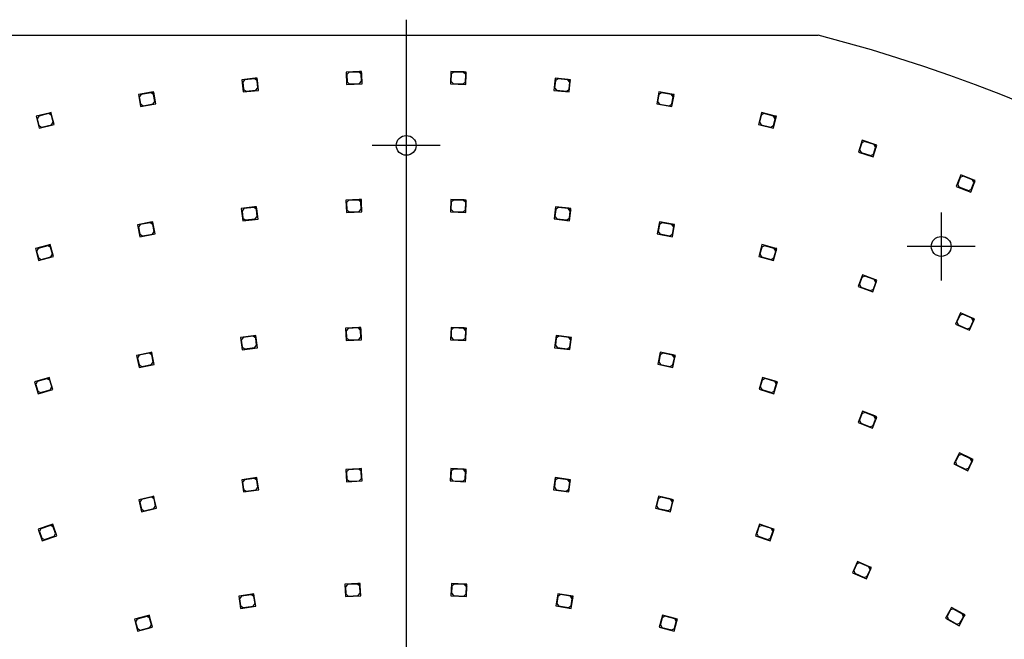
# Model space of a CAD drawing. Header units: millimetres. Extents: x 25 to 1167, y 11 to 816.
# Tile 6 of 18: x 442 to 665, y 493 to 633. Entities that reach past the tile are written whole.
import ezdxf
from ezdxf.lldxf.tags import DXFTag

# ---------------------------------------------------------------- set-up
doc = ezdxf.new("R2010")
doc.units = ezdxf.units.MM
doc.layers.add('Default', color=7, linetype='Continuous')
doc.layers.add('RDLED_1_2_740MM_', color=7, linetype='Continuous')
tags = doc.linetypes.add('CENTER2', pattern=[28.575, 19.05, -3.175, 3.175, -3.175]).pattern_tags.tags
tags[10:11] = [DXFTag(74, 4), DXFTag(75, 0), DXFTag(340, '0'), DXFTag(46, 0.0), DXFTag(50, 0.0), DXFTag(44, 0.0), DXFTag(45, 0.0)]
tags[8:9] = [DXFTag(74, 4), DXFTag(75, 0), DXFTag(340, '0'), DXFTag(46, 0.0), DXFTag(50, 0.0), DXFTag(44, 0.0), DXFTag(45, 0.0)]
tags[6:7] = [DXFTag(74, 4), DXFTag(75, 0), DXFTag(340, '0'), DXFTag(46, 0.0), DXFTag(50, 0.0), DXFTag(44, 0.0), DXFTag(45, 0.0)]
tags[4:5] = [DXFTag(74, 4), DXFTag(75, 0), DXFTag(340, '0'), DXFTag(46, 0.0), DXFTag(50, 0.0), DXFTag(44, 0.0), DXFTag(45, 0.0)]

# ---------------------------------------------------------------- blocks, each defined once
blk = doc.blocks.new('SEANNOT_GROUP')
at = {"layer": 'Default', "color": 7, "linetype": 'CENTER2'}
blk.add_line((529.52, 633.29), (529.52, 270.79), dxfattribs=at)
blk = doc.blocks.new('SEANNOT_GROUP15')
at = {"layer": 'Default', "color": 7, "linetype": 'CENTER2'}
for p, q in [((650.88, 589.58), (650.88, 574.18)), ((658.58, 581.88), (643.18, 581.88))]:
    blk.add_line(p, q, dxfattribs=at)
blk = doc.blocks.new('SEANNOT_GROUP16')
at = {"layer": 'Default', "color": 7, "linetype": 'CENTER2'}
for p, q in [((529.52, 612.49), (529.52, 597.09)), ((537.22, 604.79), (521.82, 604.79))]:
    blk.add_line(p, q, dxfattribs=at)
blk = doc.blocks.new('SE1')
at = {"layer": 'RDLED_1_2_740MM_', "color": 7, "linetype": 'Continuous'}
for p, q in [((436.05, 629.79), (622.98, 629.79)), ((518.91, 621.53), (515.92, 621.43)), ((515.92, 621.43), (516.01, 618.63)), ((516.52, 621.35), (516.04, 620.83)), ((518.82, 621.43), (516.52, 621.35)), ((519.33, 620.95), (518.82, 621.43)), ((519.41, 621.55), (518.91, 621.53)), ((518.91, 621.53), (519.43, 621.05)), ((519.39, 619.35), (519.33, 620.95)), ((519.43, 621.05), (519.41, 621.55)), ((519.51, 618.75), (519.43, 621.05)), ((539.64, 621.55), (539.54, 618.75)), ((542.64, 621.45), (539.64, 621.55)), ((539.72, 620.95), (539.66, 619.35)), ((540.23, 621.43), (539.72, 620.95)), ((542.53, 621.35), (540.23, 621.43)), ((543.01, 620.83), (542.53, 621.35)), ((543.13, 621.43), (542.64, 621.45)), ((542.64, 621.45), (543.12, 620.93)), ((543.04, 618.63), (543.12, 620.93)), ((543.12, 620.93), (543.13, 621.43)), ((495.24, 620), (492.26, 619.69)), ((492.26, 619.69), (492.54, 616.91)), ((492.86, 619.65), (492.42, 619.11)), ((492.42, 619.11), (492.58, 617.51)), ((495.15, 619.89), (492.86, 619.65)), ((495.7, 619.44), (495.15, 619.89)), ((495.74, 620.05), (495.24, 620)), ((495.24, 620), (495.79, 619.55)), ((495.86, 617.85), (495.7, 619.44)), ((495.79, 619.55), (495.74, 620.05)), ((496.03, 617.26), (495.79, 619.55)), ((516.01, 618.63), (519.51, 618.75)), ((516.04, 620.83), (516.09, 619.23)), ((516.09, 619.23), (516.61, 618.75)), ((516.61, 618.75), (518.91, 618.83)), ((518.91, 618.83), (519.39, 619.35)), ((539.54, 618.75), (543.04, 618.63)), ((539.66, 619.35), (540.14, 618.83)), ((540.14, 618.83), (542.44, 618.75)), ((542.44, 618.75), (542.96, 619.23)), ((542.96, 619.23), (543.01, 620.83)), ((563.31, 620.05), (563.02, 617.26)), ((563.35, 619.44), (563.18, 617.85)), ((566.29, 619.74), (563.31, 620.05)), ((563.9, 619.89), (563.35, 619.44)), ((566.19, 619.65), (563.9, 619.89)), ((566.63, 619.1), (566.19, 619.65)), ((566.79, 619.69), (566.29, 619.74)), ((566.29, 619.74), (566.74, 619.19)), ((566.47, 617.51), (566.63, 619.1)), ((566.51, 616.91), (566.74, 619.19)), ((566.74, 619.19), (566.79, 619.69)), ((471.73, 616.85), (468.77, 616.35)), ((471.65, 616.74), (469.38, 616.35)), ((472.23, 616.33), (471.65, 616.74)), ((472.22, 616.94), (471.73, 616.85)), ((471.73, 616.85), (472.31, 616.45)), ((472.31, 616.45), (472.22, 616.94)), ((492.54, 616.91), (496.03, 617.26)), ((492.58, 617.51), (493.13, 617.07)), ((493.13, 617.07), (495.42, 617.3)), ((495.42, 617.3), (495.86, 617.85)), ((563.02, 617.26), (566.51, 616.91)), ((563.18, 617.85), (563.63, 617.3)), ((563.63, 617.3), (565.92, 617.07)), ((565.92, 617.07), (566.47, 617.51)), ((586.83, 616.94), (586.35, 614.18)), ((587.4, 616.74), (586.82, 616.33)), ((589.78, 616.43), (586.83, 616.94)), ((589.67, 616.35), (587.4, 616.74)), ((468.77, 616.35), (469.25, 613.59)), ((469.38, 616.35), (468.97, 615.77)), ((468.97, 615.77), (469.25, 614.19)), ((472.09, 614.18), (472.5, 614.75)), ((472.5, 614.75), (472.23, 616.33)), ((472.7, 614.18), (472.31, 616.45)), ((586.82, 616.33), (586.55, 614.75)), ((586.55, 614.75), (586.96, 614.17)), ((590.08, 615.77), (589.67, 616.35)), ((590.28, 616.34), (589.78, 616.43)), ((589.78, 616.43), (590.19, 615.85)), ((589.8, 613.58), (590.19, 615.85)), ((589.8, 614.19), (590.08, 615.77)), ((590.19, 615.85), (590.28, 616.34)), ((448.49, 612.11), (445.57, 611.4)), ((448.97, 612.23), (448.49, 612.11)), ((448.49, 612.11), (449.09, 611.74)), ((449.09, 611.74), (448.97, 612.23)), ((469.25, 614.19), (469.82, 613.79)), ((469.25, 613.59), (472.7, 614.18)), ((469.82, 613.79), (472.09, 614.18)), ((586.35, 614.18), (589.8, 613.58)), ((586.96, 614.17), (589.23, 613.78)), ((589.23, 613.78), (589.8, 614.19)), ((610.08, 612.23), (609.41, 609.51)), ((612.99, 611.52), (610.08, 612.23)), ((445.57, 611.4), (446.24, 608.68)), ((446.18, 611.45), (445.81, 610.84)), ((445.81, 610.84), (446.19, 609.29)), ((448.41, 611.99), (446.18, 611.45)), ((449.02, 611.62), (448.41, 611.99)), ((449.4, 610.07), (449.02, 611.62)), ((449.03, 609.47), (449.4, 610.07)), ((449.64, 609.51), (449.09, 611.74)), ((610.03, 611.62), (609.65, 610.07)), ((609.65, 610.07), (610.02, 609.46)), ((610.64, 611.99), (610.03, 611.62)), ((612.87, 611.44), (610.64, 611.99)), ((612.81, 608.68), (613.36, 610.91)), ((612.86, 609.28), (613.24, 610.84)), ((613.24, 610.84), (612.87, 611.44)), ((613.48, 611.4), (612.99, 611.52)), ((612.99, 611.52), (613.36, 610.91)), ((613.36, 610.91), (613.48, 611.4)), ((446.19, 609.29), (446.79, 608.92)), ((446.24, 608.68), (449.64, 609.51)), ((446.79, 608.92), (449.03, 609.47)), ((609.41, 609.51), (612.81, 608.68)), ((610.02, 609.46), (612.25, 608.92)), ((612.25, 608.92), (612.86, 609.28)), ((632.95, 605.94), (632.1, 603.27)), ((632.86, 605.34), (632.38, 603.81)), ((633.49, 605.66), (632.86, 605.34)), ((635.81, 605.03), (632.95, 605.94)), ((635.68, 604.97), (633.49, 605.66)), ((632.1, 603.27), (635.44, 602.21)), ((632.38, 603.81), (632.71, 603.19)), ((632.71, 603.19), (634.9, 602.49)), ((635.44, 602.21), (636.13, 604.41)), ((635.53, 602.82), (636.01, 604.34)), ((636.01, 604.34), (635.68, 604.97)), ((636.29, 604.88), (635.81, 605.03)), ((635.81, 605.03), (636.13, 604.41)), ((636.13, 604.41), (636.29, 604.88)), ((634.9, 602.49), (635.53, 602.82)), ((655.34, 598.11), (654.31, 595.5)), ((655.21, 597.51), (654.63, 596.03)), ((655.86, 597.8), (655.21, 597.51)), ((658.13, 597.01), (655.34, 598.11)), ((658, 596.95), (655.86, 597.8)), ((657.57, 594.22), (658.41, 596.36)), ((658.28, 596.3), (658, 596.95)), ((658.6, 596.83), (658.13, 597.01)), ((658.13, 597.01), (658.41, 596.36)), ((658.41, 596.36), (658.6, 596.83)), ((654.31, 595.5), (657.57, 594.22)), ((654.63, 596.03), (654.91, 595.38)), ((654.91, 595.38), (657.05, 594.53)), ((657.05, 594.53), (657.7, 594.82)), ((657.7, 594.82), (658.28, 596.3)), ((518.84, 592.52), (515.84, 592.4)), ((515.84, 592.4), (515.95, 589.61)), ((516.45, 592.33), (515.97, 591.81)), ((518.75, 592.41), (516.45, 592.33)), ((519.26, 591.93), (518.75, 592.41)), ((519.34, 592.53), (518.84, 592.52)), ((518.84, 592.52), (519.36, 592.03)), ((519.32, 590.33), (519.26, 591.93)), ((519.36, 592.03), (519.34, 592.53)), ((519.45, 589.74), (519.36, 592.03)), ((539.66, 592.54), (539.55, 589.74)), ((542.65, 592.42), (539.66, 592.54)), ((539.73, 591.93), (539.67, 590.33)), ((540.25, 592.41), (539.73, 591.93)), ((542.55, 592.33), (540.25, 592.41)), ((543.03, 591.81), (542.55, 592.33)), ((543.15, 592.4), (542.65, 592.42)), ((542.65, 592.42), (543.13, 591.9)), ((543.05, 589.61), (543.13, 591.9)), ((543.13, 591.9), (543.15, 592.4)), ((495.09, 590.83), (492.11, 590.49)), ((492.11, 590.49), (492.42, 587.71)), ((492.72, 590.46), (492.28, 589.91)), ((492.28, 589.91), (492.46, 588.32)), ((495, 590.72), (492.72, 590.46)), ((495.56, 590.28), (495, 590.72)), ((495.59, 590.88), (495.09, 590.83)), ((495.09, 590.83), (495.64, 590.39)), ((495.74, 588.69), (495.56, 590.28)), ((495.64, 590.39), (495.59, 590.88)), ((495.9, 588.1), (495.64, 590.39)), ((515.95, 589.61), (519.45, 589.74)), ((515.97, 591.81), (516.03, 590.21)), ((516.03, 590.21), (516.55, 589.73)), ((516.55, 589.73), (518.84, 589.81)), ((518.84, 589.81), (519.32, 590.33)), ((539.55, 589.74), (543.05, 589.61)), ((539.67, 590.33), (540.15, 589.81)), ((540.15, 589.81), (542.45, 589.73)), ((542.45, 589.73), (542.97, 590.21)), ((542.97, 590.21), (543.03, 591.81)), ((563.41, 590.89), (563.1, 588.11)), ((563.44, 590.28), (563.26, 588.69)), ((566.39, 590.55), (563.41, 590.89)), ((563.99, 590.72), (563.44, 590.28)), ((566.28, 590.46), (563.99, 590.72)), ((566.72, 589.91), (566.28, 590.46)), ((566.89, 590.5), (566.39, 590.55)), ((566.39, 590.55), (566.83, 590)), ((566.54, 588.32), (566.72, 589.91)), ((566.57, 587.71), (566.83, 590)), ((566.83, 590), (566.89, 590.5)), ((472.02, 587.46), (471.53, 587.37)), ((472.12, 586.97), (472.02, 587.46)), ((492.42, 587.71), (495.9, 588.1)), ((492.46, 588.32), (493.01, 587.88)), ((493.01, 587.88), (495.29, 588.13)), ((495.29, 588.13), (495.74, 588.69)), ((563.1, 588.11), (566.57, 587.71)), ((563.26, 588.69), (563.7, 588.14)), ((563.7, 588.14), (565.99, 587.88)), ((565.99, 587.88), (566.54, 588.32)), ((586.97, 587.47), (586.45, 584.72)), ((589.92, 586.91), (586.97, 587.47)), ((471.53, 587.37), (468.58, 586.81)), ((468.58, 586.81), (469.11, 584.06)), ((469.19, 586.83), (468.79, 586.24)), ((468.79, 586.24), (469.09, 584.67)), ((471.45, 587.25), (469.19, 586.83)), ((472.04, 586.86), (471.45, 587.25)), ((471.53, 587.37), (472.12, 586.97)), ((471.94, 584.7), (472.33, 585.28)), ((472.33, 585.28), (472.04, 586.86)), ((472.54, 584.71), (472.12, 586.97)), ((586.96, 586.86), (586.66, 585.29)), ((586.66, 585.29), (587.06, 584.71)), ((587.54, 587.26), (586.96, 586.86)), ((589.8, 586.83), (587.54, 587.26)), ((590.2, 586.25), (589.8, 586.83)), ((589.89, 584.07), (590.32, 586.33)), ((589.91, 584.68), (590.2, 586.25)), ((590.41, 586.82), (589.92, 586.91)), ((589.92, 586.91), (590.32, 586.33)), ((590.32, 586.33), (590.41, 586.82)), ((469.09, 584.67), (469.68, 584.27)), ((469.11, 584.06), (472.54, 584.71)), ((469.68, 584.27), (471.94, 584.7)), ((586.45, 584.72), (589.89, 584.07)), ((587.06, 584.71), (589.32, 584.28)), ((589.32, 584.28), (589.91, 584.68)), ((448.3, 582.16), (445.4, 581.39)), ((445.4, 581.39), (446.13, 578.68)), ((446.01, 581.44), (445.65, 580.83)), ((445.65, 580.83), (446.07, 579.29)), ((448.23, 582.04), (446.01, 581.44)), ((448.84, 581.69), (448.23, 582.04)), ((448.78, 582.29), (448.3, 582.16)), ((448.3, 582.16), (448.91, 581.81)), ((448.91, 581.81), (448.78, 582.29)), ((449.25, 580.14), (448.84, 581.69)), ((449.51, 579.59), (448.91, 581.81)), ((610.22, 582.3), (609.49, 579.6)), ((610.16, 581.69), (609.74, 580.15)), ((610.77, 582.05), (610.16, 581.69)), ((613.11, 581.52), (610.22, 582.3)), ((612.99, 581.45), (610.77, 582.05)), ((612.87, 578.69), (613.47, 580.91)), ((612.93, 579.3), (613.35, 580.84)), ((613.35, 580.84), (612.99, 581.45)), ((613.6, 581.39), (613.11, 581.52)), ((613.11, 581.52), (613.47, 580.91)), ((613.47, 580.91), (613.6, 581.39)), ((446.07, 579.29), (446.68, 578.93)), ((446.13, 578.68), (449.51, 579.59)), ((446.68, 578.93), (448.9, 579.53)), ((448.9, 579.53), (449.25, 580.14)), ((609.49, 579.6), (612.87, 578.69)), ((609.74, 580.15), (610.1, 579.54)), ((610.1, 579.54), (612.32, 578.94)), ((612.32, 578.94), (612.93, 579.3)), ((633.01, 575.41), (632.08, 572.77)), ((632.9, 574.81), (632.38, 573.3)), ((633.54, 575.12), (632.9, 574.81)), ((635.84, 574.42), (633.01, 575.41)), ((635.71, 574.36), (633.54, 575.12)), ((636.02, 573.72), (635.71, 574.36)), ((636.31, 574.25), (635.84, 574.42)), ((635.84, 574.42), (636.15, 573.78)), ((636.15, 573.78), (636.31, 574.25)), ((632.08, 572.77), (635.39, 571.61)), ((632.38, 573.3), (632.68, 572.66)), ((632.68, 572.66), (634.85, 571.9)), ((634.85, 571.9), (635.49, 572.21)), ((635.39, 571.61), (636.15, 573.78)), ((635.49, 572.21), (636.02, 573.72)), ((655.22, 566.83), (654.1, 564.27)), ((655.07, 566.24), (654.43, 564.78)), ((655.73, 566.5), (655.07, 566.24)), ((657.97, 565.63), (655.22, 566.83)), ((657.84, 565.58), (655.73, 566.5)), ((658.1, 564.92), (657.84, 565.58)), ((658.43, 565.43), (657.97, 565.63)), ((657.97, 565.63), (658.23, 564.97)), ((658.23, 564.97), (658.43, 565.43)), ((518.76, 563.49), (515.76, 563.37)), ((515.76, 563.37), (515.87, 560.57)), ((516.36, 563.3), (515.88, 562.77)), ((518.66, 563.39), (516.36, 563.3)), ((519.18, 562.91), (518.66, 563.39)), ((519.25, 563.52), (518.76, 563.49)), ((518.76, 563.49), (519.28, 563.02)), ((519.25, 561.31), (519.18, 562.91)), ((519.28, 563.02), (519.25, 563.52)), ((519.37, 560.72), (519.28, 563.02)), ((539.68, 563.52), (539.56, 560.72)), ((542.67, 563.4), (539.68, 563.52)), ((539.75, 562.92), (539.69, 561.32)), ((540.27, 563.39), (539.75, 562.92)), ((542.57, 563.3), (540.27, 563.39)), ((543.05, 562.78), (542.57, 563.3)), ((543.17, 563.37), (542.67, 563.4)), ((542.67, 563.4), (543.15, 562.88)), ((543.06, 560.58), (543.15, 562.88)), ((543.15, 562.88), (543.17, 563.37)), ((654.1, 564.27), (657.31, 562.87)), ((654.43, 564.78), (654.69, 564.12)), ((654.69, 564.12), (656.8, 563.2)), ((656.8, 563.2), (657.46, 563.46)), ((657.31, 562.87), (658.23, 564.97)), ((657.46, 563.46), (658.1, 564.92)), ((494.91, 561.62), (491.93, 561.25)), ((491.93, 561.25), (492.28, 558.47)), ((492.54, 561.22), (492.11, 560.66)), ((492.11, 560.66), (492.3, 559.08)), ((494.82, 561.51), (492.54, 561.22)), ((495.38, 561.07), (494.82, 561.51)), ((495.41, 561.68), (494.91, 561.62)), ((494.91, 561.62), (495.47, 561.18)), ((495.58, 559.48), (495.38, 561.07)), ((495.47, 561.18), (495.41, 561.68)), ((495.75, 558.9), (495.47, 561.18)), ((515.87, 560.57), (519.37, 560.72)), ((515.88, 562.77), (515.95, 561.18)), ((515.95, 561.18), (516.47, 560.7)), ((516.47, 560.7), (518.77, 560.79)), ((518.77, 560.79), (519.25, 561.31)), ((539.56, 560.72), (543.06, 560.58)), ((539.69, 561.32), (540.16, 560.8)), ((540.16, 560.8), (542.46, 560.7)), ((542.46, 560.7), (542.98, 561.18)), ((542.98, 561.18), (543.05, 562.78)), ((563.53, 561.69), (563.18, 558.91)), ((563.55, 561.08), (563.35, 559.5)), ((566.5, 561.32), (563.53, 561.69)), ((564.11, 561.52), (563.55, 561.08)), ((566.39, 561.23), (564.11, 561.52)), ((566.83, 560.68), (566.39, 561.23)), ((567, 561.26), (566.5, 561.32)), ((566.5, 561.32), (566.94, 560.76)), ((566.63, 559.09), (566.83, 560.68)), ((566.65, 558.48), (566.94, 560.76)), ((566.94, 560.76), (567, 561.26)), ((492.28, 558.47), (495.75, 558.9)), ((492.3, 559.08), (492.86, 558.64)), ((492.86, 558.64), (495.15, 558.93)), ((495.15, 558.93), (495.58, 559.48)), ((563.18, 558.91), (566.65, 558.48)), ((563.35, 559.5), (563.79, 558.94)), ((563.79, 558.94), (566.07, 558.65)), ((566.07, 558.65), (566.63, 559.09)), ((471.3, 557.78), (468.36, 557.16)), ((468.36, 557.16), (468.94, 554.42)), ((468.97, 557.19), (468.59, 556.6)), ((468.59, 556.6), (468.91, 555.03)), ((471.22, 557.66), (468.97, 557.19)), ((471.82, 557.27), (471.22, 557.66)), ((471.79, 557.88), (471.3, 557.78)), ((471.3, 557.78), (471.89, 557.39)), ((471.89, 557.39), (471.79, 557.88)), ((472.14, 555.71), (471.82, 557.27)), ((472.36, 555.14), (471.89, 557.39)), ((587.14, 557.9), (586.57, 555.16)), ((587.12, 557.29), (586.79, 555.73)), ((587.71, 557.68), (587.12, 557.29)), ((590.08, 557.29), (587.14, 557.9)), ((589.96, 557.21), (587.71, 557.68)), ((590.35, 556.62), (589.96, 557.21)), ((589.99, 554.44), (590.47, 556.69)), ((590.02, 555.05), (590.35, 556.62)), ((590.57, 557.18), (590.08, 557.29)), ((590.08, 557.29), (590.47, 556.69)), ((590.47, 556.69), (590.57, 557.18)), ((468.91, 555.03), (469.51, 554.64)), ((468.94, 554.42), (472.36, 555.14)), ((469.51, 554.64), (471.76, 555.12)), ((471.76, 555.12), (472.14, 555.71)), ((586.57, 555.16), (589.99, 554.44)), ((586.79, 555.73), (587.18, 555.14)), ((587.18, 555.14), (589.43, 554.66)), ((589.43, 554.66), (590.02, 555.05)), ((448.09, 552), (445.21, 551.15)), ((448.02, 551.88), (445.82, 551.22)), ((448.64, 551.54), (448.02, 551.88)), ((448.57, 552.15), (448.09, 552)), ((448.09, 552), (448.71, 551.67)), ((448.71, 551.67), (448.57, 552.15)), ((610.37, 552.17), (609.57, 549.49)), ((610.91, 551.91), (610.29, 551.57)), ((613.24, 551.32), (610.37, 552.17)), ((613.12, 551.25), (610.91, 551.91)), ((445.21, 551.15), (446.01, 548.46)), ((445.82, 551.22), (445.48, 550.6)), ((445.48, 550.6), (445.94, 549.07)), ((446.01, 548.46), (449.37, 549.46)), ((449.1, 550.01), (448.64, 551.54)), ((449.37, 549.46), (448.71, 551.67)), ((448.76, 549.39), (449.1, 550.01)), ((609.57, 549.49), (612.92, 548.49)), ((610.29, 551.57), (609.83, 550.04)), ((609.83, 550.04), (610.17, 549.42)), ((612.92, 548.49), (613.58, 550.7)), ((613, 549.1), (613.45, 550.63)), ((613.45, 550.63), (613.12, 551.25)), ((613.72, 551.18), (613.24, 551.32)), ((613.24, 551.32), (613.58, 550.7)), ((613.58, 550.7), (613.72, 551.18)), ((445.94, 549.07), (446.56, 548.73)), ((446.56, 548.73), (448.76, 549.39)), ((610.17, 549.42), (612.38, 548.76)), ((612.38, 548.76), (613, 549.1)), ((633.04, 544.55), (632.02, 541.94)), ((632.91, 543.95), (632.33, 542.46)), ((633.56, 544.24), (632.91, 543.95)), ((635.83, 543.46), (633.04, 544.55)), ((635.7, 543.4), (633.56, 544.24)), ((635.28, 540.67), (636.12, 542.81)), ((635.41, 541.26), (635.99, 542.75)), ((635.99, 542.75), (635.7, 543.4)), ((636.3, 543.28), (635.83, 543.46)), ((635.83, 543.46), (636.12, 542.81)), ((636.12, 542.81), (636.3, 543.28)), ((632.02, 541.94), (635.28, 540.67)), ((632.33, 542.46), (632.62, 541.82)), ((632.62, 541.82), (634.76, 540.98)), ((634.76, 540.98), (635.41, 541.26)), ((655, 535.08), (653.77, 532.56)), ((654.83, 534.49), (654.13, 533.06)), ((655.5, 534.72), (654.83, 534.49)), ((657.7, 533.76), (655, 535.08)), ((657.56, 533.71), (655.5, 534.72)), ((653.77, 532.56), (656.92, 531.02)), ((654.13, 533.06), (654.36, 532.39)), ((654.36, 532.39), (656.42, 531.38)), ((656.42, 531.38), (657.09, 531.61)), ((656.92, 531.02), (657.93, 533.09)), ((657.09, 531.61), (657.79, 533.05)), ((657.79, 533.05), (657.56, 533.71)), ((658.15, 533.54), (657.7, 533.76)), ((657.7, 533.76), (657.93, 533.09)), ((657.93, 533.09), (658.15, 533.54)), ((495.17, 529.39), (492.2, 528.98)), ((495.67, 529.46), (495.17, 529.39)), ((495.17, 529.39), (495.74, 528.97)), ((495.74, 528.97), (495.67, 529.46)), ((518.86, 531.47), (515.86, 531.34)), ((515.86, 531.34), (515.99, 528.54)), ((516.46, 531.26), (515.99, 530.74)), ((515.99, 530.74), (516.06, 529.14)), ((518.76, 531.37), (516.46, 531.26)), ((519.28, 530.89), (518.76, 531.37)), ((519.36, 531.5), (518.86, 531.47)), ((518.86, 531.47), (519.38, 531)), ((519.36, 529.3), (519.28, 530.89)), ((519.38, 531), (519.36, 531.5)), ((519.49, 528.7), (519.38, 531)), ((539.64, 531.5), (539.51, 528.7)), ((539.71, 530.89), (539.63, 529.3)), ((542.63, 531.36), (539.64, 531.5)), ((540.23, 531.37), (539.71, 530.89)), ((542.53, 531.27), (540.23, 531.37)), ((543, 530.74), (542.53, 531.27)), ((543.13, 531.34), (542.63, 531.36)), ((542.63, 531.36), (543.11, 530.84)), ((542.93, 529.14), (543, 530.74)), ((543, 528.54), (543.11, 530.84)), ((543.11, 530.84), (543.13, 531.34)), ((563.32, 529.47), (562.94, 526.69)), ((566.3, 529.05), (563.32, 529.47)), ((492.2, 528.98), (492.59, 526.21)), ((492.81, 528.96), (492.38, 528.4)), ((492.38, 528.4), (492.6, 526.81)), ((495.09, 529.28), (492.81, 528.96)), ((495.65, 528.85), (495.09, 529.28)), ((495.45, 526.71), (495.87, 527.27)), ((495.87, 527.27), (495.65, 528.85)), ((496.06, 526.69), (495.74, 528.97)), ((515.99, 528.54), (519.49, 528.7)), ((516.06, 529.14), (516.58, 528.67)), ((516.58, 528.67), (518.88, 528.77)), ((518.88, 528.77), (519.36, 529.3)), ((539.51, 528.7), (543, 528.54)), ((539.63, 529.3), (540.11, 528.77)), ((540.11, 528.77), (542.41, 528.67)), ((542.41, 528.67), (542.93, 529.14)), ((563.34, 528.86), (563.12, 527.28)), ((563.12, 527.28), (563.55, 526.71)), ((563.9, 529.29), (563.34, 528.86)), ((566.18, 528.97), (563.9, 529.29)), ((566.61, 528.4), (566.18, 528.97)), ((566.79, 528.98), (566.3, 529.05)), ((566.3, 529.05), (566.72, 528.49)), ((566.39, 526.82), (566.61, 528.4)), ((566.4, 526.21), (566.72, 528.49)), ((566.72, 528.49), (566.79, 528.98)), ((471.78, 525.14), (468.86, 524.45)), ((471.71, 525.02), (469.47, 524.49)), ((472.31, 524.64), (471.71, 525.02)), ((472.27, 525.25), (471.78, 525.14)), ((471.78, 525.14), (472.38, 524.76)), ((472.38, 524.76), (472.27, 525.25)), ((492.59, 526.21), (496.06, 526.69)), ((492.6, 526.81), (493.17, 526.39)), ((493.17, 526.39), (495.45, 526.71)), ((562.94, 526.69), (566.4, 526.21)), ((563.55, 526.71), (565.82, 526.39)), ((565.82, 526.39), (566.39, 526.82)), ((586.72, 525.26), (586.08, 522.53)), ((587.29, 525.03), (586.68, 524.65)), ((589.64, 524.57), (586.72, 525.26)), ((589.52, 524.5), (587.29, 525.03)), ((468.86, 524.45), (469.5, 521.72)), ((469.47, 524.49), (469.1, 523.89)), ((469.1, 523.89), (469.46, 522.33)), ((472.3, 522.49), (472.67, 523.09)), ((472.67, 523.09), (472.31, 524.64)), ((472.91, 522.53), (472.38, 524.76)), ((586.68, 524.65), (586.32, 523.1)), ((586.32, 523.1), (586.69, 522.49)), ((589.49, 521.73), (590.02, 523.97)), ((589.9, 523.9), (589.52, 524.5)), ((589.53, 522.34), (589.9, 523.9)), ((590.13, 524.46), (589.64, 524.57)), ((589.64, 524.57), (590.02, 523.97)), ((590.02, 523.97), (590.13, 524.46)), ((469.46, 522.33), (470.06, 521.96)), ((469.5, 521.72), (472.91, 522.53)), ((470.06, 521.96), (472.3, 522.49)), ((586.08, 522.53), (589.49, 521.73)), ((586.69, 522.49), (588.93, 521.97)), ((588.93, 521.97), (589.53, 522.34)), ((448.88, 518.74), (446.04, 517.79)), ((448.82, 518.61), (446.64, 517.88)), ((449.45, 518.3), (448.82, 518.61)), ((449.36, 518.9), (448.88, 518.74)), ((448.88, 518.74), (449.52, 518.42)), ((449.52, 518.42), (449.36, 518.9)), ((449.96, 516.78), (449.45, 518.3)), ((450.25, 516.24), (449.52, 518.42)), ((609.64, 518.91), (608.75, 516.26)), ((609.54, 518.31), (609.03, 516.79)), ((610.17, 518.63), (609.54, 518.31)), ((612.48, 517.96), (609.64, 518.91)), ((612.36, 517.89), (610.17, 518.63)), ((446.04, 517.79), (446.93, 515.13)), ((446.64, 517.88), (446.32, 517.25)), ((446.32, 517.25), (446.83, 515.73)), ((446.93, 515.13), (450.25, 516.24)), ((447.47, 515.42), (449.65, 516.15)), ((449.65, 516.15), (449.96, 516.78)), ((608.75, 516.26), (612.07, 515.14)), ((609.03, 516.79), (609.35, 516.16)), ((609.35, 516.16), (611.53, 515.43)), ((612.07, 515.14), (612.8, 517.32)), ((612.16, 515.74), (612.67, 517.26)), ((612.67, 517.26), (612.36, 517.89)), ((612.96, 517.8), (612.48, 517.96)), ((612.48, 517.96), (612.8, 517.32)), ((612.8, 517.32), (612.96, 517.8)), ((446.83, 515.73), (447.47, 515.42)), ((611.53, 515.43), (612.16, 515.74)), ((631.87, 510.47), (630.74, 507.91)), ((631.72, 509.89), (631.07, 508.42)), ((632.37, 510.14), (631.72, 509.89)), ((634.61, 509.26), (631.87, 510.47)), ((634.48, 509.21), (632.37, 510.14)), ((635.07, 509.06), (634.61, 509.26)), ((634.61, 509.26), (634.87, 508.6)), ((630.74, 507.91), (633.94, 506.5)), ((631.07, 508.42), (631.32, 507.76)), ((631.32, 507.76), (633.43, 506.83)), ((633.43, 506.83), (634.09, 507.09)), ((633.94, 506.5), (634.87, 508.6)), ((634.09, 507.09), (634.73, 508.55)), ((634.73, 508.55), (634.48, 509.21)), ((634.87, 508.6), (635.07, 509.06)), ((518.58, 505.44), (515.59, 505.28)), ((515.59, 505.28), (515.74, 502.48)), ((516.19, 505.21), (515.72, 504.69)), ((518.49, 505.33), (516.19, 505.21)), ((519.02, 504.86), (518.49, 505.33)), ((519.08, 505.46), (518.58, 505.44)), ((518.58, 505.44), (519.11, 504.96)), ((519.1, 503.26), (519.02, 504.86)), ((519.11, 504.96), (519.08, 505.46)), ((519.23, 502.67), (519.11, 504.96)), ((539.81, 505.47), (539.66, 502.67)), ((539.88, 504.87), (539.8, 503.27)), ((542.81, 505.31), (539.81, 505.47)), ((540.4, 505.34), (539.88, 504.87)), ((542.7, 505.22), (540.4, 505.34)), ((543.17, 504.69), (542.7, 505.22)), ((543.3, 505.29), (542.81, 505.31)), ((542.81, 505.31), (543.28, 504.79)), ((543.16, 502.49), (543.28, 504.79)), ((543.28, 504.79), (543.3, 505.29)), ((494.48, 503.03), (491.52, 502.56)), ((491.52, 502.56), (491.96, 499.79)), ((492.13, 502.55), (491.71, 501.98)), ((494.4, 502.91), (492.13, 502.55)), ((494.97, 502.5), (494.4, 502.91)), ((494.98, 503.11), (494.48, 503.03)), ((494.48, 503.03), (495.05, 502.61)), ((495.05, 502.61), (494.98, 503.11)), ((495.42, 500.34), (495.05, 502.61)), ((515.72, 504.69), (515.8, 503.09)), ((515.74, 502.48), (519.23, 502.67)), ((515.8, 503.09), (516.33, 502.61)), ((516.33, 502.61), (518.63, 502.74)), ((518.63, 502.74), (519.1, 503.26)), ((539.66, 502.67), (543.16, 502.49)), ((539.8, 503.27), (540.27, 502.74)), ((540.27, 502.74), (542.57, 502.62)), ((542.57, 502.62), (543.09, 503.1)), ((543.09, 503.1), (543.17, 504.69)), ((563.92, 503.13), (563.48, 500.36)), ((566.88, 502.66), (563.92, 503.13)), ((564.5, 502.93), (563.92, 502.52)), ((566.77, 502.58), (564.5, 502.93)), ((567.18, 502), (566.77, 502.58)), ((567.38, 502.58), (566.88, 502.66)), ((566.88, 502.66), (567.3, 502.09)), ((567.3, 502.09), (567.38, 502.58)), ((491.71, 501.98), (491.96, 500.4)), ((491.96, 500.4), (492.54, 499.99)), ((491.96, 499.79), (495.42, 500.34)), ((492.54, 499.99), (494.81, 500.35)), ((494.81, 500.35), (495.22, 500.92)), ((495.22, 500.92), (494.97, 502.5)), ((563.48, 500.36), (566.94, 499.82)), ((563.92, 502.52), (563.67, 500.94)), ((563.67, 500.94), (564.09, 500.37)), ((564.09, 500.37), (566.36, 500.01)), ((566.36, 500.01), (566.93, 500.42)), ((566.93, 500.42), (567.18, 502)), ((566.94, 499.82), (567.3, 502.09)), ((470.77, 498.11), (467.87, 497.34)), ((471.25, 498.24), (470.77, 498.11)), ((470.77, 498.11), (471.38, 497.76)), ((471.38, 497.76), (471.25, 498.24)), ((587.65, 498.28), (586.93, 495.57)), ((590.55, 497.5), (587.65, 498.28)), ((653.22, 500.02), (651.86, 497.58)), ((653.02, 499.45), (652.24, 498.05)), ((653.7, 499.64), (653.02, 499.45)), ((655.84, 498.56), (653.22, 500.02)), ((655.71, 498.53), (653.7, 499.64)), ((655.9, 497.85), (655.71, 498.53)), ((656.28, 498.32), (655.84, 498.56)), ((655.84, 498.56), (656.04, 497.88)), ((656.04, 497.88), (656.28, 498.32)), ((467.87, 497.34), (468.59, 494.63)), ((468.47, 497.39), (468.12, 496.78)), ((468.12, 496.78), (468.53, 495.24)), ((470.69, 497.99), (468.47, 497.39)), ((471.31, 497.64), (470.69, 497.99)), ((471.72, 496.09), (471.31, 497.64)), ((471.37, 495.48), (471.72, 496.09)), ((471.97, 495.54), (471.38, 497.76)), ((587.59, 497.67), (587.18, 496.13)), ((587.18, 496.13), (587.53, 495.51)), ((588.2, 498.03), (587.59, 497.67)), ((590.42, 497.43), (588.2, 498.03)), ((590.31, 494.67), (590.9, 496.89)), ((590.36, 495.27), (590.78, 496.82)), ((590.78, 496.82), (590.42, 497.43)), ((591.03, 497.37), (590.55, 497.5)), ((590.55, 497.5), (590.9, 496.89)), ((590.9, 496.89), (591.03, 497.37)), ((651.86, 497.58), (654.92, 495.87)), ((652.24, 498.05), (652.43, 497.37)), ((652.43, 497.37), (654.44, 496.25)), ((654.44, 496.25), (655.12, 496.45)), ((654.92, 495.87), (656.04, 497.88)), ((655.12, 496.45), (655.9, 497.85)), ((468.53, 495.24), (469.15, 494.88)), ((468.59, 494.63), (471.97, 495.54)), ((469.15, 494.88), (471.37, 495.48)), ((586.93, 495.57), (590.31, 494.67)), ((587.53, 495.51), (589.75, 494.92)), ((589.75, 494.92), (590.36, 495.27))]:
    blk.add_line(p, q, dxfattribs=at)
for centre in [(529.52, 604.79), (650.88, 581.88)]:
    blk.add_circle(centre, 2.25, dxfattribs=at)
blk.add_arc((529.52, 271.79), 370, 14.6322, 75.3678, dxfattribs=at)

msp = doc.modelspace()

# ---------------------------------------------------------------- block references
at = {"layer": 'Default'}
for name in ['SEANNOT_GROUP', 'SE1', 'SEANNOT_GROUP16', 'SEANNOT_GROUP15']:
    msp.add_blockref(name, (0, 0), dxfattribs=at)

doc.saveas('drawing.dxf')
